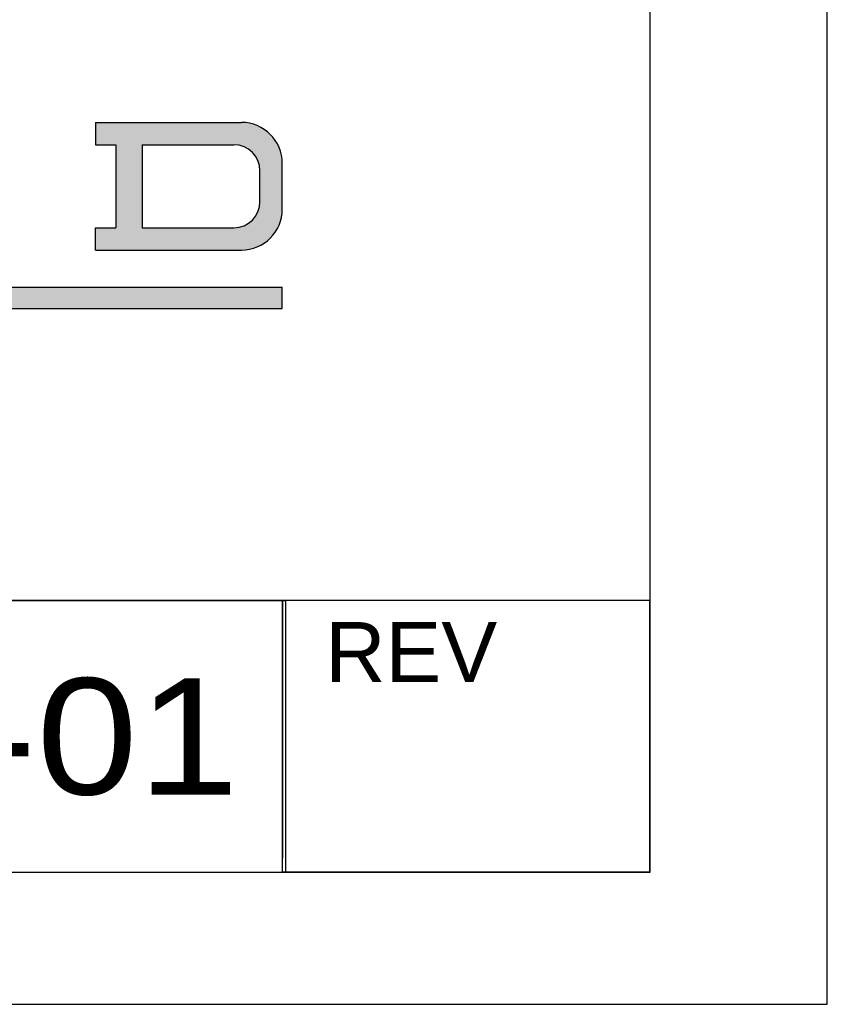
# Model space of a CAD drawing. Extents: x 0 to 17, y 0 to 11.
# Tile 6 of 29: x 15.9 to 17, y 0 to 1.3. Entities that reach past the tile are written whole.
import ezdxf
from ezdxf.enums import TextEntityAlignment as Align

# ---------------------------------------------------------------- set-up
doc = ezdxf.new("R2010")
doc.units = 0
doc.header["$LTSCALE"] = 0.935
doc.layers.get('0').update_dxf_attribs({"linetype": 'CONTINUOUS'})
doc.styles.add('TEXTSTYLE_0', font='arial.ttf', dxfattribs={"width": 0.8})
doc.styles.add('TEXTSTYLE_2', font='txt', dxfattribs={"width": 0.8})

# ---------------------------------------------------------------- blocks, each defined once
blk = doc.blocks.new('SQD_LOGO_BL0')
at = {"color": 2, "linetype": 'CONTINUOUS'}
for p, q in [((16.0163628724, 1.184890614), (16.0163628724, 1.1548906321)), ((16.0163628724, 1.184890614), (16.2126127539, 1.184890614)), ((16.0163628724, 1.1548906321), (16.0441128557, 1.1548906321)), ((16.0441128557, 1.1548906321), (16.0441128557, 1.0433906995)), ((16.0791128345, 1.1548906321), (16.2026127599, 1.1548906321)), ((16.0791128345, 1.1548906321), (16.0791128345, 1.0433906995)), ((16.2676127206, 1.0683906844), (16.2676127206, 1.1298906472)), ((16.2376127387, 1.0783906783), (16.2376127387, 1.1198906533)), ((16.0163628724, 1.0133907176), (16.0163628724, 1.0433906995)), ((16.0163628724, 1.0433906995), (16.0441128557, 1.0433906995)), ((16.0791128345, 1.0433906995), (16.2026127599, 1.0433906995)), ((16.0163628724, 1.0133907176), (16.2126127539, 1.0133907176)), ((14.5098637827, 0.9636407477), (16.2676127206, 0.9636407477)), ((16.2676127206, 0.934890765), (16.2676127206, 0.9636407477)), ((14.5098637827, 0.934890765), (16.2676127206, 0.934890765))]:
    blk.add_line(p, q, dxfattribs=at)
for centre, radius, start, end in [((16.2126127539, 1.1298906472), 0.0549999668, 0, 90), ((16.2026127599, 1.1198906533), 0.0349999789, 0, 90), ((16.2026127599, 1.0783906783), 0.0349999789, 270, 360), ((16.2126127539, 1.0683906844), 0.0549999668, 270, 360)]:
    blk.add_arc(centre, radius, start, end, dxfattribs=at)
for points in [[(16.2268477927, 1.1830165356), (16.0163628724, 1.1548906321), (16.2126127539, 1.184890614)], [(16.0163628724, 1.1548906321), (16.0163628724, 1.184890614), (16.2126127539, 1.184890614)], [(16.2401127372, 1.1775220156), (16.0163628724, 1.1548906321), (16.2268477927, 1.1830165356)], [(16.2515036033, 1.1687814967), (16.0163628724, 1.1548906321), (16.2401127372, 1.1775220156)], [(16.2602441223, 1.1573906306), (16.0163628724, 1.1548906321), (16.2515036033, 1.1687814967)], [(16.0163628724, 1.1548906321), (16.2602441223, 1.1573906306), (16.0441128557, 1.1548906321)], [(16.0441128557, 1.1548906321), (16.2602441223, 1.1573906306), (16.0791128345, 1.1548906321)], [(16.0441128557, 1.0433906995), (16.0441128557, 1.1548906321), (16.0791128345, 1.1548906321)], [(16.0791128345, 1.1548906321), (16.0791128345, 1.0433906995), (16.0441128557, 1.0433906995)], [(16.0791128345, 1.1548906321), (16.2602441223, 1.1573906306), (16.2026127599, 1.1548906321)], [(16.2026127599, 1.1548906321), (16.2602441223, 1.1573906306), (16.2134283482, 1.1531776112)], [(16.2134283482, 1.1531776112), (16.2602441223, 1.1573906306), (16.2231852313, 1.1482062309)], [(16.2602441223, 1.1573906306), (16.2657386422, 1.1441256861), (16.2231852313, 1.1482062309)], [(16.2309283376, 1.1404631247), (16.2231852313, 1.1482062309), (16.2657386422, 1.1441256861)], [(16.2309283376, 1.1404631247), (16.2657386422, 1.1441256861), (16.2358997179, 1.1307062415)], [(16.2657386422, 1.1441256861), (16.2676127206, 1.1298906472), (16.2358997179, 1.1307062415)], [(16.2376127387, 1.1198906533), (16.2358997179, 1.1307062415), (16.2676127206, 1.1298906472)], [(16.2376127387, 1.1198906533), (16.2676127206, 1.1298906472), (16.2376127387, 1.0783906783)], [(16.2676127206, 1.1298906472), (16.2676127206, 1.0683906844), (16.2376127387, 1.0783906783)], [(16.2358997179, 1.0675750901), (16.2376127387, 1.0783906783), (16.2676127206, 1.0683906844)], [(16.2358997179, 1.0675750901), (16.2676127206, 1.0683906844), (16.2309283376, 1.0578182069)], [(16.2676127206, 1.0683906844), (16.2657386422, 1.0541556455), (16.2309283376, 1.0578182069)], [(16.2026127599, 1.0433906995), (16.2134283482, 1.0451037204), (16.2602441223, 1.040890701)], [(16.2231852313, 1.0500751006), (16.2657386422, 1.0541556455), (16.2134283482, 1.0451037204)], [(16.2657386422, 1.0541556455), (16.2602441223, 1.040890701), (16.2134283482, 1.0451037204)], [(16.2231852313, 1.0500751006), (16.2309283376, 1.0578182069), (16.2657386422, 1.0541556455)], [(16.2602441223, 1.040890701), (16.0163628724, 1.0133907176), (16.2026127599, 1.0433906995)], [(16.2026127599, 1.0433906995), (16.0163628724, 1.0133907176), (16.0791128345, 1.0433906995)], [(16.0791128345, 1.0433906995), (16.0163628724, 1.0133907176), (16.0441128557, 1.0433906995)], [(16.0163628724, 1.0133907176), (16.0163628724, 1.0433906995), (16.0441128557, 1.0433906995)], [(16.2515036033, 1.0294998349), (16.0163628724, 1.0133907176), (16.2602441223, 1.040890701)], [(16.2401127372, 1.0207593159), (16.0163628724, 1.0133907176), (16.2515036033, 1.0294998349)], [(16.2268477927, 1.015264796), (16.0163628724, 1.0133907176), (16.2401127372, 1.0207593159)], [(16.2268477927, 1.015264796), (16.2126127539, 1.0133907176), (16.0163628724, 1.0133907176)], [(14.5098637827, 0.934890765), (14.5098637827, 0.9636407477), (16.2676127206, 0.9636407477)], [(16.2676127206, 0.9636407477), (16.2676127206, 0.934890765), (14.5098637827, 0.934890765)]]:
    blk.add_solid(points, dxfattribs=at)

msp = doc.modelspace()

# ---------------------------------------------------------------- linework, layer by layer
at = {"color": 7, "linetype": 'CONTINUOUS'}
for p, q in [((17, 0), (17, 11)), ((0, 0), (17, 0))]:
    msp.add_line(p, q, dxfattribs=at)
at = {"color": 4, "linetype": 'CONTINUOUS'}
for p, q in [((13.6468790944, 0.5425073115), (16.2718790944, 0.5425073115)), ((13.6469527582, 0.5431899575), (16.7621628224, 0.5431899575)), ((16.2674855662, 0.5431470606), (16.7612355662, 0.5431470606)), ((16.2674855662, 0.5431470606), (16.2674855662, 0.1781470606)), ((16.2677334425, 0.5431899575), (16.2677334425, 0.1962157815)), ((16.2718790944, 0.5425073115), (16.2718790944, 0.1775073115)), ((16.7612355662, 0.5431470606), (16.7612355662, 0.1781470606)), ((13.6468790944, 0.1775073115), (16.2718790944, 0.1775073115)), ((16.2674855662, 0.1781470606), (16.7612355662, 0.1781470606))]:
    msp.add_line(p, q, dxfattribs=at)
msp.add_open_spline([(0.2175, 10.8), (0.2175006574, 10.8000004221), (0.2175042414, 10.7999998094), (0.2175090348, 10.8000001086), (0.2175185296, 10.7999999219), (0.2175315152, 10.8000000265), (0.2175473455, 10.7999999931), (0.2175683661, 10.800000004), (0.2175946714, 10.7999999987), (0.2176367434, 10.8000000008), (0.217689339, 10.7999999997), (0.2177524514, 10.8000000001), (0.2178155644, 10.8), (0.2178997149, 10.8), (0.218004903, 10.8), (0.2181311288, 10.8), (0.2182994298, 10.8), (0.2185098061, 10.8), (0.2187622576, 10.8), (0.2190147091, 10.8), (0.2192671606, 10.8), (0.2196037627, 10.8), (0.2200245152, 10.8), (0.2205294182, 10.8), (0.2210343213, 10.8), (0.2217075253, 10.8), (0.2225490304, 10.8), (0.2235588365, 10.8), (0.2245686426, 10.8), (0.2255784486, 10.8), (0.2265882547, 10.8), (0.2279346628, 10.8), (0.229617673, 10.8), (0.2316372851, 10.8), (0.2336568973, 10.8), (0.2356765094, 10.8), (0.2376961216, 10.8), (0.2397157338, 10.8), (0.24240855, 10.8), (0.2457745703, 10.8), (0.2498137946, 10.8), (0.2538530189, 10.8), (0.2578922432, 10.8), (0.2619314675, 10.8), (0.2673171, 10.8), (0.2740491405, 10.8), (0.2821275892, 10.8), (0.2902060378, 10.8), (0.2982844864, 10.8), (0.3063629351, 10.8), (0.3144413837, 10.8), (0.3225198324, 10.8), (0.3332910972, 10.8), (0.3467551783, 10.8), (0.3629120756, 10.8), (0.3790689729, 10.8), (0.3952258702, 10.8), (0.4113827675, 10.8), (0.4275396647, 10.8), (0.4490821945, 10.8), (0.4760103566, 10.8), (0.5083241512, 10.8), (0.5406379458, 10.8), (0.5729517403, 10.8), (0.6052655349, 10.8), (0.6375793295, 10.8), (0.6698931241, 10.8), (0.7022069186, 10.8), (0.7452919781, 10.8), (0.7991483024, 10.8), (0.8637758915, 10.8), (0.9284034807, 10.8), (0.9930310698, 10.8), (1.057658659, 10.8), (1.1222862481, 10.8), (1.1869138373, 10.8), (1.2730839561, 10.8), (1.3807966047, 10.8), (1.510051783, 10.8), (1.6393069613, 10.8), (1.7685621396, 10.8), (1.8978173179, 10.8), (2.0270724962, 10.8), (2.1563276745, 10.8), (2.2855828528, 10.8), (2.4148380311, 10.8), (2.5871782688, 10.8), (2.802603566, 10.8), (3.0611139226, 10.8), (3.3196242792, 10.8), (3.5781346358, 10.8), (3.8366449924, 10.8), (4.095155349, 10.8), (4.3536657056, 10.8), (4.6121760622, 10.8), (4.9568565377, 10.8), (5.387707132, 10.8), (5.9047278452, 10.8), (6.4217485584, 10.8), (6.9387692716, 10.8), (7.4557899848, 10.8), (7.972810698, 10.8), (8.4898314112, 10.8), (9.0068521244, 10.8), (9.5238728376, 10.8), (10.0408935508, 10.8), (10.557914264, 10.8), (11.0749349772, 10.8), (11.5919556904, 10.8), (12.0228062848, 10.8), (12.3674867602, 10.8), (12.6259971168, 10.8), (12.8845074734, 10.8), (13.14301783, 10.8), (13.4015281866, 10.8), (13.6600385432, 10.8), (13.9185488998, 10.8), (14.1770592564, 10.8), (14.3924845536, 10.8), (14.5648247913, 10.8), (14.6940799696, 10.8), (14.8233351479, 10.8), (14.9525903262, 10.8), (15.0818455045, 10.8), (15.2111006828, 10.8), (15.3403558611, 10.8), (15.4696110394, 10.8), (15.5988662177, 10.8), (15.7065788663, 10.8), (15.7927489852, 10.8), (15.8573765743, 10.8), (15.9220041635, 10.8), (15.9866317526, 10.8), (16.0512593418, 10.8), (16.1158869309, 10.8), (16.1805145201, 10.8), (16.2343708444, 10.8), (16.2774559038, 10.8), (16.3097696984, 10.8), (16.342083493, 10.8), (16.3743972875, 10.8), (16.4067110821, 10.8), (16.4390248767, 10.8), (16.4713386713, 10.8), (16.5036524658, 10.8), (16.530580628, 10.8), (16.5521231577, 10.8), (16.568280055, 10.8), (16.5844369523, 10.8), (16.6005938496, 10.8), (16.6167507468, 10.8), (16.6329076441, 10.8), (16.6463717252, 10.8), (16.6571429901, 10.8), (16.6652214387, 10.8), (16.6732998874, 10.8), (16.681378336, 10.8), (16.6894567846, 10.8), (16.6975352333, 10.8), (16.7056136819, 10.8), (16.7123457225, 10.8), (16.7177313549, 10.8), (16.7217705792, 10.8), (16.7258098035, 10.8), (16.7298490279, 10.8), (16.7338882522, 10.8), (16.7372542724, 10.8), (16.7399470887, 10.8), (16.7419667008, 10.8), (16.743986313, 10.8), (16.7460059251, 10.8), (16.7480255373, 10.8), (16.7500451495, 10.8), (16.7517281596, 10.8), (16.7530745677, 10.8), (16.7540843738, 10.8), (16.7550941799, 10.8), (16.7561039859, 10.8), (16.757113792, 10.8), (16.7579552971, 10.8), (16.7586285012, 10.8), (16.7591334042, 10.8), (16.7596383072, 10.8), (16.7600590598, 10.8), (16.7603956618, 10.8), (16.7606481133, 10.8), (16.7609005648, 10.8), (16.7611530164, 10.8), (16.7613633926, 10.8), (16.7615316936, 10.8), (16.7616579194, 10.8), (16.7617631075, 10.8), (16.761847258, 10.8), (16.761910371, 10.8000000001), (16.7619734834, 10.7999999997), (16.7620260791, 10.8000000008), (16.762068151, 10.7999999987), (16.7620944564, 10.800000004), (16.762115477, 10.7999999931), (16.7621313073, 10.8000000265), (16.7621442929, 10.7999999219), (16.7621537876, 10.8000001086), (16.7621585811, 10.7999998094), (16.762163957, 10.8000007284), (16.7621625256, 10.7999972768), (16.7621629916, 10.7999941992), (16.7621627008, 10.799988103), (16.7621628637, 10.7999797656), (16.7621628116, 10.7999696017), (16.7621628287, 10.7999561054), (16.7621628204, 10.7999392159), (16.7621628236, 10.7999122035), (16.762162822, 10.7998784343), (16.7621628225, 10.7998379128), (16.7621628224, 10.7997973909), (16.7621628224, 10.7997433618), (16.7621628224, 10.7996758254), (16.7621628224, 10.7995947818), (16.7621628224, 10.7994867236), (16.7621628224, 10.7993516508), (16.7621628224, 10.7991895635), (16.7621628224, 10.7990274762), (16.7621628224, 10.7988653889), (16.7621628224, 10.7986492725), (16.7621628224, 10.798379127), (16.7621628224, 10.7980549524), (16.7621628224, 10.7977307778), (16.7621628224, 10.797298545), (16.7621628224, 10.796758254), (16.7621628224, 10.7961099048), (16.7621628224, 10.7954615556), (16.7621628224, 10.7948132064), (16.7621628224, 10.7941648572), (16.7621628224, 10.7933003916), (16.7621628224, 10.7922198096), (16.7621628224, 10.7909231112), (16.7621628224, 10.7896264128), (16.7621628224, 10.7883297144), (16.7621628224, 10.787033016), (16.7621628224, 10.7857363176), (16.7621628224, 10.7840073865), (16.7621628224, 10.7818462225), (16.7621628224, 10.7792528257), (16.7621628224, 10.7766594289), (16.7621628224, 10.7740660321), (16.7621628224, 10.7714726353), (16.7621628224, 10.7680147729), (16.7621628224, 10.7636924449), (16.7621628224, 10.7585056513), (16.7621628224, 10.7533188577), (16.7621628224, 10.7481320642), (16.7621628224, 10.7429452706), (16.7621628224, 10.737758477), (16.7621628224, 10.7325716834), (16.7621628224, 10.7256559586), (16.7621628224, 10.7170113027), (16.7621628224, 10.7066377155), (16.7621628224, 10.6962641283), (16.7621628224, 10.6858905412), (16.7621628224, 10.675516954), (16.7621628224, 10.6651433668), (16.7621628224, 10.6513119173), (16.7621628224, 10.6340226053), (16.7621628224, 10.613275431), (16.7621628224, 10.5925282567), (16.7621628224, 10.5717810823), (16.7621628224, 10.551033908), (16.7621628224, 10.5302867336), (16.7621628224, 10.5095395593), (16.7621628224, 10.488792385), (16.7621628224, 10.4611294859), (16.7621628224, 10.426550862), (16.7621628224, 10.3850565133), (16.7621628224, 10.3435621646), (16.7621628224, 10.302067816), (16.7621628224, 10.2605734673), (16.7621628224, 10.2190791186), (16.7621628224, 10.17758477), (16.7621628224, 10.1222589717), (16.7621628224, 10.0531017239), (16.7621628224, 9.9701130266), (16.7621628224, 9.8871243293), (16.7621628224, 9.8041356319), (16.7621628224, 9.7211469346), (16.7621628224, 9.6381582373), (16.7621628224, 9.5551695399), (16.7621628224, 9.4721808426), (16.7621628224, 9.3891921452), (16.7621628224, 9.2785405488), (16.7621628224, 9.1402260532), (16.7621628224, 8.9742486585), (16.7621628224, 8.8082712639), (16.7621628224, 8.6422938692), (16.7621628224, 8.4763164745), (16.7621628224, 8.3103390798), (16.7621628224, 8.1443616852), (16.7621628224, 7.9783842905), (16.7621628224, 7.7570810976), (16.7621628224, 7.4804521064), (16.7621628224, 7.1484973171), (16.7621628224, 6.8165425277), (16.7621628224, 6.4845877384), (16.7621628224, 6.152632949), (16.7621628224, 5.8206781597), (16.7621628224, 5.4887233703), (16.7621628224, 5.156768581), (16.7621628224, 4.8248137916), (16.7621628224, 4.4928590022), (16.7621628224, 4.1609042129), (16.7621628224, 3.8289494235), (16.7621628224, 3.4969946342), (16.7621628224, 3.220365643), (16.7621628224, 2.9990624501), (16.7621628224, 2.8330850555), (16.7621628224, 2.6671076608), (16.7621628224, 2.5011302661), (16.7621628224, 2.3351528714), (16.7621628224, 2.1691754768), (16.7621628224, 2.0031980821), (16.7621628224, 1.8372206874), (16.7621628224, 1.6989061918), (16.7621628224, 1.5882545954), (16.7621628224, 1.505265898), (16.7621628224, 1.4222772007), (16.7621628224, 1.3392885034), (16.7621628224, 1.256299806), (16.7621628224, 1.1733111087), (16.7621628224, 1.0903224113), (16.7621628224, 1.007333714), (16.7621628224, 0.9243450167), (16.7621628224, 0.8551877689), (16.7621628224, 0.7998619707), (16.7621628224, 0.758367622), (16.7621628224, 0.7168732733), (16.7621628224, 0.6753789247), (16.7621628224, 0.633884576), (16.7621628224, 0.5923902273), (16.7621628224, 0.5508958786), (16.7621628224, 0.5163172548), (16.7621628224, 0.4886543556), (16.7621628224, 0.4679071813), (16.7621628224, 0.447160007), (16.7621628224, 0.4264128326), (16.7621628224, 0.4056656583), (16.7621628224, 0.384918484), (16.7621628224, 0.3641713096), (16.7621628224, 0.3434241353), (16.7621628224, 0.3261348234), (16.7621628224, 0.3123033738), (16.7621628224, 0.3019297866), (16.7621628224, 0.2915561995), (16.7621628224, 0.2811826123), (16.7621628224, 0.2708090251), (16.7621628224, 0.260435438), (16.7621628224, 0.251790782), (16.7621628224, 0.2448750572), (16.7621628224, 0.2396882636), (16.7621628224, 0.23450147), (16.7621628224, 0.2293146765), (16.7621628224, 0.2241278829), (16.7621628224, 0.2189410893), (16.7621628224, 0.2137542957), (16.7621628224, 0.2094319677), (16.7621628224, 0.2059741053), (16.7621628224, 0.2033807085), (16.7621628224, 0.2007873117), (16.7621628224, 0.198193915), (16.7621628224, 0.1956005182), (16.7621628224, 0.1934393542), (16.7621628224, 0.191710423), (16.7621628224, 0.1904137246), (16.7621628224, 0.1891170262), (16.7621628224, 0.1878203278), (16.7621628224, 0.1865236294), (16.7621628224, 0.185226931), (16.7621628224, 0.184146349), (16.7621628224, 0.1832818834), (16.7621628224, 0.1826335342), (16.7621628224, 0.181985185), (16.7621628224, 0.1813368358), (16.7621628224, 0.1806884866), (16.7621628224, 0.1801481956), (16.7621628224, 0.1797159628), (16.7621628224, 0.1793917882), (16.7621628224, 0.1790676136), (16.7621628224, 0.1787974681), (16.7621628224, 0.1785813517), (16.7621628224, 0.1784192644), (16.7621628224, 0.1782571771), (16.7621628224, 0.1780950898), (16.7621628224, 0.1779600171), (16.7621628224, 0.1778519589), (16.7621628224, 0.1777709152), (16.7621628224, 0.1777033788), (16.7621628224, 0.1776493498), (16.7621628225, 0.1776088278), (16.762162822, 0.1775683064), (16.7621628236, 0.1775345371), (16.7621628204, 0.1775075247), (16.7621628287, 0.1774906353), (16.7621628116, 0.1774771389), (16.7621628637, 0.177466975), (16.7621627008, 0.1774586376), (16.7621629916, 0.1774525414), (16.7621625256, 0.1774494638), (16.762163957, 0.1774460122), (16.7621585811, 0.1774469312), (16.7621537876, 0.177446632), (16.7621442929, 0.1774468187), (16.7621313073, 0.1774467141), (16.762115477, 0.1774467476), (16.7620944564, 0.1774467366), (16.762068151, 0.1774467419), (16.7620260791, 0.1774467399), (16.7619734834, 0.1774467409), (16.761910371, 0.1774467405), (16.761847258, 0.1774467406), (16.7617631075, 0.1774467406), (16.7616579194, 0.1774467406), (16.7615316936, 0.1774467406), (16.7613633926, 0.1774467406), (16.7611530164, 0.1774467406), (16.7609005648, 0.1774467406), (16.7606481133, 0.1774467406), (16.7603956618, 0.1774467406), (16.7600590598, 0.1774467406), (16.7596383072, 0.1774467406), (16.7591334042, 0.1774467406), (16.7586285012, 0.1774467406), (16.7579552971, 0.1774467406), (16.757113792, 0.1774467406), (16.7561039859, 0.1774467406), (16.7550941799, 0.1774467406), (16.7540843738, 0.1774467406), (16.7530745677, 0.1774467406), (16.7517281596, 0.1774467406), (16.7500451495, 0.1774467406), (16.7480255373, 0.1774467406), (16.7460059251, 0.1774467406), (16.743986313, 0.1774467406), (16.7419667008, 0.1774467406), (16.7399470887, 0.1774467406), (16.7372542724, 0.1774467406), (16.7338882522, 0.1774467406), (16.7298490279, 0.1774467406), (16.7258098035, 0.1774467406), (16.7217705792, 0.1774467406), (16.7177313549, 0.1774467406), (16.7123457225, 0.1774467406), (16.7056136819, 0.1774467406), (16.6975352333, 0.1774467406), (16.6894567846, 0.1774467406), (16.681378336, 0.1774467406), (16.6732998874, 0.1774467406), (16.6652214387, 0.1774467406), (16.6571429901, 0.1774467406), (16.6463717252, 0.1774467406), (16.6329076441, 0.1774467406), (16.6167507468, 0.1774467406), (16.6005938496, 0.1774467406), (16.5844369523, 0.1774467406), (16.568280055, 0.1774467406), (16.5521231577, 0.1774467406), (16.530580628, 0.1774467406), (16.5036524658, 0.1774467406), (16.4713386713, 0.1774467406), (16.4390248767, 0.1774467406), (16.4067110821, 0.1774467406), (16.3743972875, 0.1774467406), (16.342083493, 0.1774467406), (16.3097696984, 0.1774467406), (16.2774559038, 0.1774467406), (16.2343708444, 0.1774467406), (16.1805145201, 0.1774467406), (16.1158869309, 0.1774467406), (16.0512593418, 0.1774467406), (15.9866317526, 0.1774467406), (15.9220041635, 0.1774467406), (15.8573765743, 0.1774467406), (15.7927489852, 0.1774467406), (15.7065788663, 0.1774467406), (15.5988662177, 0.1774467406), (15.4696110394, 0.1774467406), (15.3403558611, 0.1774467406), (15.2111006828, 0.1774467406), (15.0818455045, 0.1774467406), (14.9525903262, 0.1774467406), (14.8233351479, 0.1774467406), (14.6940799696, 0.1774467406), (14.5648247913, 0.1774467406), (14.3924845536, 0.1774467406), (14.1770592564, 0.1774467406), (13.9185488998, 0.1774467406), (13.6600385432, 0.1774467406), (13.4015281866, 0.1774467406), (13.14301783, 0.1774467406), (12.8845074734, 0.1774467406), (12.6259971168, 0.1774467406), (12.3674867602, 0.1774467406), (12.0228062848, 0.1774467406), (11.5919556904, 0.1774467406), (11.0749349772, 0.1774467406), (10.557914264, 0.1774467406), (10.0408935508, 0.1774467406), (9.5238728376, 0.1774467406), (9.0068521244, 0.1774467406), (8.4898314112, 0.1774467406), (7.972810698, 0.1774467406), (7.4557899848, 0.1774467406), (6.9387692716, 0.1774467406), (6.4217485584, 0.1774467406), (5.9047278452, 0.1774467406), (5.387707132, 0.1774467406), (4.9568565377, 0.1774467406), (4.6121760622, 0.1774467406), (4.3536657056, 0.1774467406), (4.095155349, 0.1774467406), (3.8366449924, 0.1774467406), (3.5781346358, 0.1774467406), (3.3196242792, 0.1774467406), (3.0611139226, 0.1774467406), (2.802603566, 0.1774467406), (2.5871782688, 0.1774467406), (2.4148380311, 0.1774467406), (2.2855828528, 0.1774467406), (2.1563276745, 0.1774467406), (2.0270724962, 0.1774467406), (1.8978173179, 0.1774467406), (1.7685621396, 0.1774467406), (1.6393069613, 0.1774467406), (1.510051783, 0.1774467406), (1.3807966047, 0.1774467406), (1.2730839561, 0.1774467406), (1.1869138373, 0.1774467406), (1.1222862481, 0.1774467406), (1.057658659, 0.1774467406), (0.9930310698, 0.1774467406), (0.9284034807, 0.1774467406), (0.8637758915, 0.1774467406), (0.7991483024, 0.1774467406), (0.7452919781, 0.1774467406), (0.7022069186, 0.1774467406), (0.6698931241, 0.1774467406), (0.6375793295, 0.1774467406), (0.6052655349, 0.1774467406), (0.5729517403, 0.1774467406), (0.5406379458, 0.1774467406), (0.5083241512, 0.1774467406), (0.4760103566, 0.1774467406), (0.4490821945, 0.1774467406), (0.4275396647, 0.1774467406), (0.4113827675, 0.1774467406), (0.3952258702, 0.1774467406), (0.3790689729, 0.1774467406), (0.3629120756, 0.1774467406), (0.3467551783, 0.1774467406), (0.3332910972, 0.1774467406), (0.3225198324, 0.1774467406), (0.3144413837, 0.1774467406), (0.3063629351, 0.1774467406), (0.2982844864, 0.1774467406), (0.2902060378, 0.1774467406), (0.2821275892, 0.1774467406), (0.2740491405, 0.1774467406), (0.2673171, 0.1774467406), (0.2619314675, 0.1774467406), (0.2578922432, 0.1774467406), (0.2538530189, 0.1774467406), (0.2498137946, 0.1774467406), (0.2457745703, 0.1774467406), (0.24240855, 0.1774467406), (0.2397157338, 0.1774467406), (0.2376961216, 0.1774467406), (0.2356765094, 0.1774467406), (0.2336568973, 0.1774467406), (0.2316372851, 0.1774467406), (0.229617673, 0.1774467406), (0.2279346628, 0.1774467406), (0.2265882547, 0.1774467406), (0.2255784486, 0.1774467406), (0.2245686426, 0.1774467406), (0.2235588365, 0.1774467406), (0.2225490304, 0.1774467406), (0.2217075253, 0.1774467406), (0.2210343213, 0.1774467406), (0.2205294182, 0.1774467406), (0.2200245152, 0.1774467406), (0.2196037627, 0.1774467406), (0.2192671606, 0.1774467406), (0.2190147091, 0.1774467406), (0.2187622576, 0.1774467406), (0.2185098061, 0.1774467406), (0.2182994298, 0.1774467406), (0.2181311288, 0.1774467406), (0.218004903, 0.1774467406), (0.2178997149, 0.1774467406), (0.2178155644, 0.1774467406), (0.2177524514, 0.1774467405), (0.217689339, 0.1774467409), (0.2176367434, 0.1774467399), (0.2175946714, 0.1774467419), (0.2175683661, 0.1774467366), (0.2175473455, 0.1774467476), (0.2175315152, 0.1774467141), (0.2175185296, 0.1774468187), (0.2175090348, 0.177446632), (0.2175042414, 0.1774469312), (0.2174988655, 0.1774460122), (0.2175002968, 0.1774494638), (0.2174998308, 0.1774525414), (0.2175001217, 0.1774586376), (0.2174999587, 0.177466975), (0.2175000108, 0.1774771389), (0.2174999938, 0.1774906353), (0.2175000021, 0.1775075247), (0.2174999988, 0.1775345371), (0.2175000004, 0.1775683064), (0.2174999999, 0.1776088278), (0.2175, 0.1776493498), (0.2175, 0.1777033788), (0.2175, 0.1777709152), (0.2175, 0.1778519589), (0.2175, 0.1779600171), (0.2175, 0.1780950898), (0.2175, 0.1782571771), (0.2175, 0.1784192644), (0.2175, 0.1785813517), (0.2175, 0.1787974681), (0.2175, 0.1790676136), (0.2175, 0.1793917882), (0.2175, 0.1797159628), (0.2175, 0.1801481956), (0.2175, 0.1806884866), (0.2175, 0.1813368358), (0.2175, 0.181985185), (0.2175, 0.1826335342), (0.2175, 0.1832818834), (0.2175, 0.184146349), (0.2175, 0.185226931), (0.2175, 0.1865236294), (0.2175, 0.1878203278), (0.2175, 0.1891170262), (0.2175, 0.1904137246), (0.2175, 0.191710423), (0.2175, 0.1934393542), (0.2175, 0.1956005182), (0.2175, 0.198193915), (0.2175, 0.2007873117), (0.2175, 0.2033807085), (0.2175, 0.2059741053), (0.2175, 0.2094319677), (0.2175, 0.2137542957), (0.2175, 0.2189410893), (0.2175, 0.2241278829), (0.2175, 0.2293146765), (0.2175, 0.23450147), (0.2175, 0.2396882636), (0.2175, 0.2448750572), (0.2175, 0.251790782), (0.2175, 0.260435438), (0.2175, 0.2708090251), (0.2175, 0.2811826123), (0.2175, 0.2915561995), (0.2175, 0.3019297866), (0.2175, 0.3123033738), (0.2175, 0.3261348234), (0.2175, 0.3434241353), (0.2175, 0.3641713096), (0.2175, 0.384918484), (0.2175, 0.4056656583), (0.2175, 0.4264128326), (0.2175, 0.447160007), (0.2175, 0.4679071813), (0.2175, 0.4886543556), (0.2175, 0.5163172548), (0.2175, 0.5508958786), (0.2175, 0.5923902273), (0.2175, 0.633884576), (0.2175, 0.6753789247), (0.2175, 0.7168732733), (0.2175, 0.758367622), (0.2175, 0.7998619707), (0.2175, 0.8551877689), (0.2175, 0.9243450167), (0.2175, 1.007333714), (0.2175, 1.0903224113), (0.2175, 1.1733111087), (0.2175, 1.256299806), (0.2175, 1.3392885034), (0.2175, 1.4222772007), (0.2175, 1.505265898), (0.2175, 1.5882545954), (0.2175, 1.6989061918), (0.2175, 1.8372206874), (0.2175, 2.0031980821), (0.2175, 2.1691754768), (0.2175, 2.3351528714), (0.2175, 2.5011302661), (0.2175, 2.6671076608), (0.2175, 2.8330850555), (0.2175, 2.9990624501), (0.2175, 3.220365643), (0.2175, 3.4969946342), (0.2175, 3.8289494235), (0.2175, 4.1609042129), (0.2175, 4.4928590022), (0.2175, 4.8248137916), (0.2175, 5.156768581), (0.2175, 5.4887233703), (0.2175, 5.8206781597), (0.2175, 6.152632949), (0.2175, 6.4845877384), (0.2175, 6.8165425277), (0.2175, 7.1484973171), (0.2175, 7.4804521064), (0.2175, 7.7570810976), (0.2175, 7.9783842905), (0.2175, 8.1443616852), (0.2175, 8.3103390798), (0.2175, 8.4763164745), (0.2175, 8.6422938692), (0.2175, 8.8082712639), (0.2175, 8.9742486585), (0.2175, 9.1402260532), (0.2175, 9.2785405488), (0.2175, 9.3891921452), (0.2175, 9.4721808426), (0.2175, 9.5551695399), (0.2175, 9.6381582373), (0.2175, 9.7211469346), (0.2175, 9.8041356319), (0.2175, 9.8871243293), (0.2175, 9.9701130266), (0.2175, 10.0531017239), (0.2175, 10.1222589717), (0.2175, 10.17758477), (0.2175, 10.2190791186), (0.2175, 10.2605734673), (0.2175, 10.302067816), (0.2175, 10.3435621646), (0.2175, 10.3850565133), (0.2175, 10.426550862), (0.2175, 10.4611294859), (0.2175, 10.488792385), (0.2175, 10.5095395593), (0.2175, 10.5302867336), (0.2175, 10.551033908), (0.2175, 10.5717810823), (0.2175, 10.5925282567), (0.2175, 10.613275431), (0.2175, 10.6340226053), (0.2175, 10.6513119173), (0.2175, 10.6651433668), (0.2175, 10.675516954), (0.2175, 10.6858905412), (0.2175, 10.6962641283), (0.2175, 10.7066377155), (0.2175, 10.7170113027), (0.2175, 10.7256559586), (0.2175, 10.7325716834), (0.2175, 10.737758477), (0.2175, 10.7429452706), (0.2175, 10.7481320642), (0.2175, 10.7533188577), (0.2175, 10.7585056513), (0.2175, 10.7636924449), (0.2175, 10.7680147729), (0.2175, 10.7714726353), (0.2175, 10.7740660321), (0.2175, 10.7766594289), (0.2175, 10.7792528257), (0.2175, 10.7818462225), (0.2175, 10.7840073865), (0.2175, 10.7857363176), (0.2175, 10.787033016), (0.2175, 10.7883297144), (0.2175, 10.7896264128), (0.2175, 10.7909231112), (0.2175, 10.7922198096), (0.2175, 10.7933003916), (0.2175, 10.7941648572), (0.2175, 10.7948132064), (0.2175, 10.7954615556), (0.2175, 10.7961099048), (0.2175, 10.796758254), (0.2175, 10.797298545), (0.2175, 10.7977307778), (0.2175, 10.7980549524), (0.2175, 10.798379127), (0.2175, 10.7986492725), (0.2175, 10.7988653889), (0.2175, 10.7990274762), (0.2175, 10.7991895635), (0.2175, 10.7993516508), (0.2175, 10.7994867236), (0.2175, 10.7995947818), (0.2175, 10.7996758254), (0.2175, 10.7997433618), (0.2175, 10.7997973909), (0.2174999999, 10.7998379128), (0.2175000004, 10.7998784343), (0.2174999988, 10.7999122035), (0.2175000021, 10.7999392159), (0.2174999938, 10.7999561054), (0.2175000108, 10.7999696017), (0.2174999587, 10.7999797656), (0.2175001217, 10.799988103), (0.2174998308, 10.7999941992), (0.2175002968, 10.7999972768), (0.2174993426, 10.7999995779), (0.2175, 10.8)], degree=3, knots=[0, 0, 0, 0, 5.96e-08, 1.192e-07, 2.384e-07, 4.768e-07, 7.153e-07, 9.537e-07, 1.4305e-06, 1.9073e-06, 2.861e-06, 3.8147e-06, 4.7684e-06, 5.722e-06, 7.6294e-06, 9.5367e-06, 1.14441e-05, 1.52588e-05, 1.90735e-05, 2.28882e-05, 2.67029e-05, 3.05176e-05, 3.8147e-05, 4.57764e-05, 5.34058e-05, 6.10352e-05, 7.62939e-05, 9.15527e-05, 0.0001068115, 0.0001220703, 0.0001373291, 0.0001525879, 0.0001831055, 0.000213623, 0.0002441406, 0.0002746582, 0.0003051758, 0.0003356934, 0.0003662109, 0.0004272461, 0.0004882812, 0.0005493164, 0.0006103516, 0.0006713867, 0.0007324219, 0.0008544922, 0.0009765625, 0.0010986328, 0.0012207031, 0.0013427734, 0.0014648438, 0.0015869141, 0.0017089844, 0.001953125, 0.0021972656, 0.0024414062, 0.0026855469, 0.0029296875, 0.0031738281, 0.0034179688, 0.00390625, 0.0043945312, 0.0048828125, 0.0053710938, 0.005859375, 0.0063476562, 0.0068359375, 0.0073242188, 0.0078125, 0.0087890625, 0.009765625, 0.0107421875, 0.01171875, 0.0126953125, 0.013671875, 0.0146484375, 0.015625, 0.017578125, 0.01953125, 0.021484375, 0.0234375, 0.025390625, 0.02734375, 0.029296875, 0.03125, 0.033203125, 0.03515625, 0.0390625, 0.04296875, 0.046875, 0.05078125, 0.0546875, 0.05859375, 0.0625, 0.06640625, 0.0703125, 0.078125, 0.0859375, 0.09375, 0.1015625, 0.109375, 0.1171875, 0.125, 0.1328125, 0.140625, 0.1484375, 0.15625, 0.1640625, 0.171875, 0.1796875, 0.18359375, 0.1875, 0.19140625, 0.1953125, 0.19921875, 0.203125, 0.20703125, 0.2109375, 0.21484375, 0.216796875, 0.21875, 0.220703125, 0.22265625, 0.224609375, 0.2265625, 0.228515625, 0.23046875, 0.232421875, 0.234375, 0.2353515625, 0.236328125, 0.2373046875, 0.23828125, 0.2392578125, 0.240234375, 0.2412109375, 0.2421875, 0.2426757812, 0.2431640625, 0.2436523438, 0.244140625, 0.2446289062, 0.2451171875, 0.2456054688, 0.24609375, 0.2465820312, 0.2468261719, 0.2470703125, 0.2473144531, 0.2475585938, 0.2478027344, 0.248046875, 0.2482910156, 0.2484130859, 0.2485351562, 0.2486572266, 0.2487792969, 0.2489013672, 0.2490234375, 0.2491455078, 0.2492675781, 0.2493286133, 0.2493896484, 0.2494506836, 0.2495117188, 0.2495727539, 0.2496337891, 0.2496643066, 0.2496948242, 0.2497253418, 0.2497558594, 0.249786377, 0.2498168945, 0.2498474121, 0.2498626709, 0.2498779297, 0.2498931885, 0.2499084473, 0.2499237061, 0.2499389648, 0.2499465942, 0.2499542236, 0.249961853, 0.2499694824, 0.2499732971, 0.2499771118, 0.2499809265, 0.2499847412, 0.2499885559, 0.2499904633, 0.2499923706, 0.249994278, 0.2499952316, 0.2499961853, 0.249997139, 0.2499980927, 0.2499985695, 0.2499990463, 0.2499992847, 0.2499995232, 0.2499997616, 0.2499998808, 0.2499999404, 0.25, 0.2500000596, 0.2500001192, 0.2500002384, 0.2500004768, 0.2500007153, 0.2500009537, 0.2500014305, 0.2500019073, 0.250002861, 0.2500038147, 0.2500047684, 0.250005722, 0.2500076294, 0.2500095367, 0.2500114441, 0.2500152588, 0.2500190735, 0.2500228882, 0.2500267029, 0.2500305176, 0.250038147, 0.2500457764, 0.2500534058, 0.2500610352, 0.2500762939, 0.2500915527, 0.2501068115, 0.2501220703, 0.2501373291, 0.2501525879, 0.2501831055, 0.250213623, 0.2502441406, 0.2502746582, 0.2503051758, 0.2503356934, 0.2503662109, 0.2504272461, 0.2504882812, 0.2505493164, 0.2506103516, 0.2506713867, 0.2507324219, 0.2508544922, 0.2509765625, 0.2510986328, 0.2512207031, 0.2513427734, 0.2514648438, 0.2515869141, 0.2517089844, 0.251953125, 0.2521972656, 0.2524414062, 0.2526855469, 0.2529296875, 0.2531738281, 0.2534179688, 0.25390625, 0.2543945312, 0.2548828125, 0.2553710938, 0.255859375, 0.2563476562, 0.2568359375, 0.2573242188, 0.2578125, 0.2587890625, 0.259765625, 0.2607421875, 0.26171875, 0.2626953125, 0.263671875, 0.2646484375, 0.265625, 0.267578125, 0.26953125, 0.271484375, 0.2734375, 0.275390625, 0.27734375, 0.279296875, 0.28125, 0.283203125, 0.28515625, 0.2890625, 0.29296875, 0.296875, 0.30078125, 0.3046875, 0.30859375, 0.3125, 0.31640625, 0.3203125, 0.328125, 0.3359375, 0.34375, 0.3515625, 0.359375, 0.3671875, 0.375, 0.3828125, 0.390625, 0.3984375, 0.40625, 0.4140625, 0.421875, 0.4296875, 0.43359375, 0.4375, 0.44140625, 0.4453125, 0.44921875, 0.453125, 0.45703125, 0.4609375, 0.46484375, 0.466796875, 0.46875, 0.470703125, 0.47265625, 0.474609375, 0.4765625, 0.478515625, 0.48046875, 0.482421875, 0.484375, 0.4853515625, 0.486328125, 0.4873046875, 0.48828125, 0.4892578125, 0.490234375, 0.4912109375, 0.4921875, 0.4926757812, 0.4931640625, 0.4936523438, 0.494140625, 0.4946289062, 0.4951171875, 0.4956054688, 0.49609375, 0.4965820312, 0.4968261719, 0.4970703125, 0.4973144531, 0.4975585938, 0.4978027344, 0.498046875, 0.4982910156, 0.4984130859, 0.4985351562, 0.4986572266, 0.4987792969, 0.4989013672, 0.4990234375, 0.4991455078, 0.4992675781, 0.4993286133, 0.4993896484, 0.4994506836, 0.4995117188, 0.4995727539, 0.4996337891, 0.4996643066, 0.4996948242, 0.4997253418, 0.4997558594, 0.499786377, 0.4998168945, 0.4998474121, 0.4998626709, 0.4998779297, 0.4998931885, 0.4999084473, 0.4999237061, 0.4999389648, 0.4999465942, 0.4999542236, 0.499961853, 0.4999694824, 0.4999732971, 0.4999771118, 0.4999809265, 0.4999847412, 0.4999885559, 0.4999904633, 0.4999923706, 0.499994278, 0.4999952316, 0.4999961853, 0.499997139, 0.4999980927, 0.4999985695, 0.4999990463, 0.4999992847, 0.4999995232, 0.4999997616, 0.4999998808, 0.4999999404, 0.5, 0.5000000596, 0.5000001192, 0.5000002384, 0.5000004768, 0.5000007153, 0.5000009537, 0.5000014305, 0.5000019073, 0.500002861, 0.5000038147, 0.5000047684, 0.500005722, 0.5000076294, 0.5000095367, 0.5000114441, 0.5000152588, 0.5000190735, 0.5000228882, 0.5000267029, 0.5000305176, 0.500038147, 0.5000457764, 0.5000534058, 0.5000610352, 0.5000762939, 0.5000915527, 0.5001068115, 0.5001220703, 0.5001373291, 0.5001525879, 0.5001831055, 0.500213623, 0.5002441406, 0.5002746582, 0.5003051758, 0.5003356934, 0.5003662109, 0.5004272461, 0.5004882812, 0.5005493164, 0.5006103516, 0.5006713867, 0.5007324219, 0.5008544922, 0.5009765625, 0.5010986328, 0.5012207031, 0.5013427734, 0.5014648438, 0.5015869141, 0.5017089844, 0.501953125, 0.5021972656, 0.5024414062, 0.5026855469, 0.5029296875, 0.5031738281, 0.5034179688, 0.50390625, 0.5043945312, 0.5048828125, 0.5053710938, 0.505859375, 0.5063476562, 0.5068359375, 0.5073242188, 0.5078125, 0.5087890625, 0.509765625, 0.5107421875, 0.51171875, 0.5126953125, 0.513671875, 0.5146484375, 0.515625, 0.517578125, 0.51953125, 0.521484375, 0.5234375, 0.525390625, 0.52734375, 0.529296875, 0.53125, 0.533203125, 0.53515625, 0.5390625, 0.54296875, 0.546875, 0.55078125, 0.5546875, 0.55859375, 0.5625, 0.56640625, 0.5703125, 0.578125, 0.5859375, 0.59375, 0.6015625, 0.609375, 0.6171875, 0.625, 0.6328125, 0.640625, 0.6484375, 0.65625, 0.6640625, 0.671875, 0.6796875, 0.68359375, 0.6875, 0.69140625, 0.6953125, 0.69921875, 0.703125, 0.70703125, 0.7109375, 0.71484375, 0.716796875, 0.71875, 0.720703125, 0.72265625, 0.724609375, 0.7265625, 0.728515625, 0.73046875, 0.732421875, 0.734375, 0.7353515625, 0.736328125, 0.7373046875, 0.73828125, 0.7392578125, 0.740234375, 0.7412109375, 0.7421875, 0.7426757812, 0.7431640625, 0.7436523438, 0.744140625, 0.7446289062, 0.7451171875, 0.7456054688, 0.74609375, 0.7465820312, 0.7468261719, 0.7470703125, 0.7473144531, 0.7475585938, 0.7478027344, 0.748046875, 0.7482910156, 0.7484130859, 0.7485351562, 0.7486572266, 0.7487792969, 0.7489013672, 0.7490234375, 0.7491455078, 0.7492675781, 0.7493286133, 0.7493896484, 0.7494506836, 0.7495117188, 0.7495727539, 0.7496337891, 0.7496643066, 0.7496948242, 0.7497253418, 0.7497558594, 0.749786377, 0.7498168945, 0.7498474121, 0.7498626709, 0.7498779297, 0.7498931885, 0.7499084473, 0.7499237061, 0.7499389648, 0.7499465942, 0.7499542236, 0.749961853, 0.7499694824, 0.7499732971, 0.7499771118, 0.7499809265, 0.7499847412, 0.7499885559, 0.7499904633, 0.7499923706, 0.749994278, 0.7499952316, 0.7499961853, 0.749997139, 0.7499980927, 0.7499985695, 0.7499990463, 0.7499992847, 0.7499995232, 0.7499997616, 0.7499998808, 0.7499999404, 0.75, 0.7500000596, 0.7500001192, 0.7500002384, 0.7500004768, 0.7500007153, 0.7500009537, 0.7500014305, 0.7500019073, 0.750002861, 0.7500038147, 0.7500047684, 0.750005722, 0.7500076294, 0.7500095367, 0.7500114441, 0.7500152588, 0.7500190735, 0.7500228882, 0.7500267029, 0.7500305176, 0.750038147, 0.7500457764, 0.7500534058, 0.7500610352, 0.7500762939, 0.7500915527, 0.7501068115, 0.7501220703, 0.7501373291, 0.7501525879, 0.7501831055, 0.750213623, 0.7502441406, 0.7502746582, 0.7503051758, 0.7503356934, 0.7503662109, 0.7504272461, 0.7504882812, 0.7505493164, 0.7506103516, 0.7506713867, 0.7507324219, 0.7508544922, 0.7509765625, 0.7510986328, 0.7512207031, 0.7513427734, 0.7514648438, 0.7515869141, 0.7517089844, 0.751953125, 0.7521972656, 0.7524414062, 0.7526855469, 0.7529296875, 0.7531738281, 0.7534179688, 0.75390625, 0.7543945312, 0.7548828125, 0.7553710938, 0.755859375, 0.7563476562, 0.7568359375, 0.7573242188, 0.7578125, 0.7587890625, 0.759765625, 0.7607421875, 0.76171875, 0.7626953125, 0.763671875, 0.7646484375, 0.765625, 0.767578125, 0.76953125, 0.771484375, 0.7734375, 0.775390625, 0.77734375, 0.779296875, 0.78125, 0.783203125, 0.78515625, 0.7890625, 0.79296875, 0.796875, 0.80078125, 0.8046875, 0.80859375, 0.8125, 0.81640625, 0.8203125, 0.828125, 0.8359375, 0.84375, 0.8515625, 0.859375, 0.8671875, 0.875, 0.8828125, 0.890625, 0.8984375, 0.90625, 0.9140625, 0.921875, 0.9296875, 0.93359375, 0.9375, 0.94140625, 0.9453125, 0.94921875, 0.953125, 0.95703125, 0.9609375, 0.96484375, 0.966796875, 0.96875, 0.970703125, 0.97265625, 0.974609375, 0.9765625, 0.978515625, 0.98046875, 0.982421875, 0.984375, 0.9853515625, 0.986328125, 0.9873046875, 0.98828125, 0.9892578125, 0.990234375, 0.9912109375, 0.9921875, 0.9926757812, 0.9931640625, 0.9936523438, 0.994140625, 0.9946289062, 0.9951171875, 0.9956054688, 0.99609375, 0.9965820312, 0.9968261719, 0.9970703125, 0.9973144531, 0.9975585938, 0.9978027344, 0.998046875, 0.9982910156, 0.9984130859, 0.9985351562, 0.9986572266, 0.9987792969, 0.9989013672, 0.9990234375, 0.9991455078, 0.9992675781, 0.9993286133, 0.9993896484, 0.9994506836, 0.9995117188, 0.9995727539, 0.9996337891, 0.9996643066, 0.9996948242, 0.9997253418, 0.9997558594, 0.999786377, 0.9998168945, 0.9998474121, 0.9998626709, 0.9998779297, 0.9998931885, 0.9999084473, 0.9999237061, 0.9999389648, 0.9999465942, 0.9999542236, 0.999961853, 0.9999694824, 0.9999732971, 0.9999771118, 0.9999809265, 0.9999847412, 0.9999885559, 0.9999904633, 0.9999923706, 0.999994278, 0.9999952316, 0.9999961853, 0.999997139, 0.9999980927, 0.9999985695, 0.9999990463, 0.9999992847, 0.9999995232, 0.9999997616, 0.9999998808, 0.9999999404, 1, 1, 1, 1], dxfattribs=at)

# ---------------------------------------------------------------- block references
at = {"color": 2, "linetype": 'CONTINUOUS'}
msp.add_blockref('SQD_LOGO_BL0', (0, 0), dxfattribs=at)

# ---------------------------------------------------------------- texts
for s, height, style, width, p, p2 in [('REV', 0.0806394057, 'TEXTSTYLE_0', 0.9553903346, (16.3252379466, 0.4328694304), (16.5563642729, 0.4328694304)), ('48096-457-01', 0.15625, 'TEXTSTYLE_2', 0.8125, (14.6859415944, 0.2818823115), (16.2093790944, 0.2818823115))]:
    msp.add_text(s, height=height, dxfattribs=dict(at, style=style, width=width)).set_placement(p, p2, align=Align.FIT)

doc.saveas('drawing.dxf')
